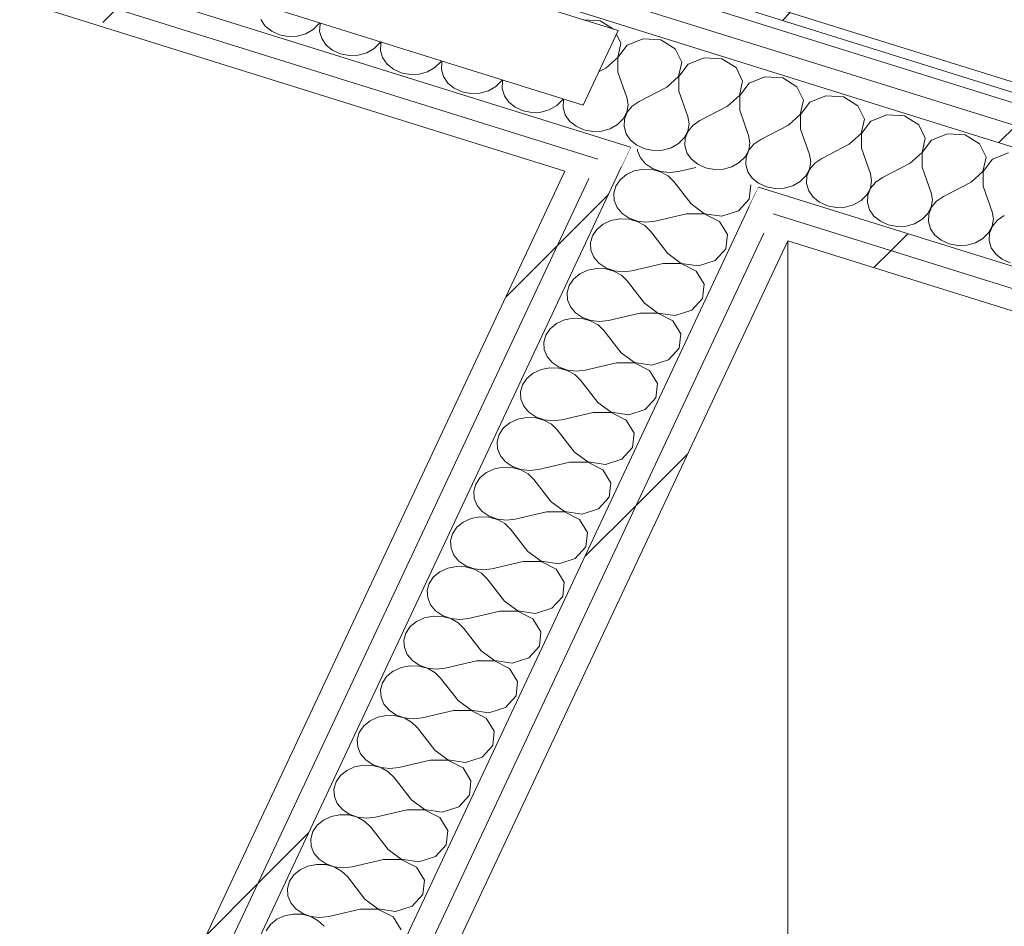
# Model space of a CAD drawing. Header units: millimetres. Extents: x -21126 to 28102, y -1237 to 9397.
# Tile 119 of 226: x -5377 to -4842, y 3370 to 3863. Entities that reach past the tile are written whole.
import ezdxf

# ---------------------------------------------------------------- set-up
doc = ezdxf.new("R2010")
doc.units = ezdxf.units.MM
doc.header["$MEASUREMENT"] = 0
doc.linetypes.add('Wipeout_Contour', pattern=[1000, 0, -1000])
doc.layers.add('Nuevo_08_E_Envans secs', color=7, linetype='Continuous')
doc.layers.add('Nuevo_08_E_Envans secs_Pluma_Nº__1', color=7, linetype='Continuous', lineweight=5)
doc.layers.add('Nuevo_08_E_Envans secs_Pluma_Nº__47', color=7, linetype='Continuous', lineweight=20)
for name, color, linetype, lineweight, true_color in [('Nuevo_08_E_Envans secs_Pluma_Nº__102', 7, 'Continuous', 5, 0xcccccc), ('Nuevo_08_E_Envans secs_Pluma_Nº__171', 171, 'Continuous', 13, 0xaaaaff), ('Nuevo_08_E_Envans secs_Pluma_Nº__177', 7, 'Continuous', 15, 0xf7e046)]:
    doc.layers.add(name, color=color, linetype=linetype, lineweight=lineweight, true_color=true_color)
pattern_1 = [(45, (0, 0), (-183.848, 183.848), [195, -65]), (45, (7e-14, 183.85), (-183.848, 183.848), [195, -65])]

# ---------------------------------------------------------------- blocks, each defined once
blk = doc.blocks.new('*X88')
at = {"layer": 'Nuevo_08_E_Envans secs_Pluma_Nº__102', "color": 254, "linetype": 'Continuous', "lineweight": 5, "true_color": 0xcccccc}
for p, q in [((-5041.27, 3792.16), (-5041.22, 3791.28)), ((-5041.22, 3791.28), (-5039.65, 3787.5)), ((-5039.65, 3787.5), (-5036.89, 3784.23)), ((-5036.89, 3784.23), (-5033.13, 3781.69)), ((-5047.22, 3778.49), (-5050.65, 3775.67)), ((-5042.97, 3780.45), (-5047.22, 3778.49)), ((-5038.22, 3781.38), (-5042.97, 3780.45)), ((-5033.35, 3781.22), (-5038.22, 3781.38)), ((-5028.71, 3779.98), (-5033.35, 3781.22)), ((-5033.13, 3781.69), (-5028.66, 3780.09)), ((-5024.67, 3777.75), (-5028.71, 3779.98)), ((-5028.66, 3780.09), (-5023.83, 3779.54)), ((-5023.83, 3779.54), (-5018.99, 3780.1)), ((-5009.63, 3782.28), (-5018.99, 3780.1)), ((-5050.65, 3775.67), (-5053.01, 3772.18)), ((-5021.52, 3774.71), (-5024.67, 3777.75)), ((-5012.11, 3762.49), (-5021.52, 3774.71)), ((-4980.62, 3765.02), (-4979.76, 3772.88)), ((-4979.76, 3772.88), (-4979.81, 3772.97)), ((-5053.01, 3772.18), (-5054.11, 3768.3)), ((-5054.11, 3768.3), (-5053.87, 3764.32)), ((-5053.87, 3764.32), (-5052.31, 3760.55)), ((-5012.11, 3762.49), (-5004.92, 3757.22)), ((-4986.41, 3758.71), (-4980.62, 3765.02)), ((-5052.31, 3760.55), (-5049.54, 3757.28)), ((-5049.54, 3757.28), (-5045.78, 3754.74)), ((-5014.64, 3757.1), (-5031.65, 3753.15)), ((-5004.97, 3757.11), (-5014.64, 3757.1)), ((-4996.74, 3752.98), (-5004.97, 3757.11)), ((-5004.92, 3757.22), (-4995.41, 3755.82)), ((-4995.41, 3755.82), (-4986.41, 3758.71)), ((-5059.87, 3751.54), (-5063.31, 3748.71)), ((-5055.62, 3753.5), (-5059.87, 3751.54)), ((-5050.88, 3754.43), (-5055.62, 3753.5)), ((-5046, 3754.27), (-5050.88, 3754.43)), ((-5041.36, 3753.03), (-5046, 3754.27)), ((-5045.78, 3754.74), (-5041.31, 3753.14)), ((-5037.32, 3750.8), (-5041.36, 3753.03)), ((-5041.31, 3753.14), (-5036.48, 3752.59)), ((-5036.48, 3752.59), (-5031.65, 3753.15)), ((-4992.41, 3745.93), (-4996.74, 3752.98)), ((-5063.31, 3748.71), (-5065.66, 3745.23)), ((-5034.18, 3747.76), (-5037.32, 3750.8)), ((-5024.76, 3735.54), (-5034.18, 3747.76)), ((-4993.27, 3738.07), (-4992.41, 3745.93)), ((-5065.66, 3745.23), (-5066.77, 3741.35)), ((-5066.77, 3741.35), (-5066.52, 3737.37)), ((-5066.52, 3737.37), (-5064.96, 3733.6)), ((-5024.76, 3735.54), (-5017.57, 3730.27)), ((-4999.06, 3731.76), (-4993.27, 3738.07)), ((-5064.96, 3733.6), (-5062.19, 3730.32)), ((-5062.19, 3730.32), (-5058.43, 3727.79)), ((-5027.29, 3730.15), (-5044.3, 3726.19)), ((-5017.62, 3730.16), (-5027.29, 3730.15)), ((-5009.4, 3726.02), (-5017.62, 3730.16)), ((-5017.57, 3730.27), (-5008.06, 3728.87)), ((-5008.06, 3728.87), (-4999.06, 3731.76)), ((-5072.53, 3724.59), (-5075.96, 3721.76)), ((-5068.27, 3726.55), (-5072.53, 3724.59)), ((-5063.53, 3727.48), (-5068.27, 3726.55)), ((-5058.65, 3727.32), (-5063.53, 3727.48)), ((-5054.02, 3726.08), (-5058.65, 3727.32)), ((-5058.43, 3727.79), (-5053.97, 3726.19)), ((-5049.97, 3723.85), (-5054.02, 3726.08)), ((-5053.97, 3726.19), (-5049.13, 3725.64)), ((-5049.13, 3725.64), (-5044.3, 3726.19)), ((-5005.07, 3718.97), (-5009.4, 3726.02)), ((-5075.96, 3721.76), (-5078.32, 3718.28)), ((-5046.83, 3720.8), (-5049.97, 3723.85)), ((-5037.41, 3708.59), (-5046.83, 3720.8)), ((-5078.32, 3718.28), (-5079.42, 3714.4)), ((-5079.42, 3714.4), (-5079.18, 3710.42)), ((-5005.93, 3711.12), (-5005.07, 3718.97)), ((-5079.18, 3710.42), (-5077.61, 3706.65)), ((-5037.41, 3708.59), (-5030.23, 3703.32)), ((-5011.72, 3704.81), (-5005.93, 3711.12)), ((-5077.61, 3706.65), (-5074.85, 3703.37)), ((-5074.85, 3703.37), (-5071.09, 3700.84)), ((-5039.94, 3703.2), (-5056.95, 3699.24)), ((-5030.28, 3703.21), (-5039.94, 3703.2)), ((-5022.05, 3699.07), (-5030.28, 3703.21)), ((-5030.23, 3703.32), (-5020.71, 3701.92)), ((-5020.71, 3701.92), (-5011.72, 3704.81)), ((-5085.18, 3697.64), (-5088.61, 3694.81)), ((-5080.93, 3699.59), (-5085.18, 3697.64)), ((-5076.18, 3700.53), (-5080.93, 3699.59)), ((-5071.31, 3700.37), (-5076.18, 3700.53)), ((-5066.67, 3699.13), (-5071.31, 3700.37)), ((-5071.09, 3700.84), (-5066.62, 3699.23)), ((-5062.63, 3696.9), (-5066.67, 3699.13)), ((-5066.62, 3699.23), (-5061.79, 3698.69)), ((-5061.79, 3698.69), (-5056.95, 3699.24)), ((-5017.72, 3692.02), (-5022.05, 3699.07)), ((-5088.61, 3694.81), (-5090.97, 3691.33)), ((-5059.48, 3693.85), (-5062.63, 3696.9)), ((-5050.07, 3681.64), (-5059.48, 3693.85)), ((-5090.97, 3691.33), (-5092.07, 3687.45)), ((-5092.07, 3687.45), (-5091.83, 3683.47)), ((-5018.58, 3684.17), (-5017.72, 3692.02)), ((-5091.83, 3683.47), (-5090.27, 3679.7)), ((-5050.07, 3681.64), (-5042.88, 3676.37)), ((-5024.37, 3677.85), (-5018.58, 3684.17)), ((-5090.27, 3679.7), (-5087.5, 3676.42)), ((-5087.5, 3676.42), (-5083.74, 3673.89)), ((-5052.6, 3676.25), (-5069.61, 3672.29)), ((-5042.93, 3676.26), (-5052.6, 3676.25)), ((-5034.7, 3672.12), (-5042.93, 3676.26)), ((-5042.88, 3676.37), (-5033.37, 3674.97)), ((-5033.37, 3674.97), (-5024.37, 3677.85)), ((-5093.58, 3672.64), (-5097.83, 3670.69)), ((-5088.84, 3673.58), (-5093.58, 3672.64)), ((-5083.96, 3673.42), (-5088.84, 3673.58)), ((-5079.32, 3672.17), (-5083.96, 3673.42)), ((-5083.74, 3673.89), (-5079.27, 3672.28)), ((-5075.28, 3669.95), (-5079.32, 3672.17)), ((-5079.27, 3672.28), (-5074.44, 3671.74)), ((-5074.44, 3671.74), (-5069.61, 3672.29)), ((-5030.37, 3665.07), (-5034.7, 3672.12)), ((-5101.27, 3667.86), (-5103.62, 3664.37)), ((-5097.83, 3670.69), (-5101.27, 3667.86)), ((-5072.14, 3666.9), (-5075.28, 3669.95)), ((-5062.72, 3654.69), (-5072.14, 3666.9)), ((-5103.62, 3664.37), (-5104.72, 3660.5)), ((-5104.72, 3660.5), (-5104.48, 3656.52)), ((-5031.23, 3657.22), (-5030.37, 3665.07)), ((-5104.48, 3656.52), (-5102.92, 3652.75)), ((-5037.02, 3650.9), (-5031.23, 3657.22)), ((-5102.92, 3652.75), (-5100.15, 3649.47)), ((-5062.72, 3654.69), (-5055.53, 3649.42)), ((-5046.02, 3648.02), (-5037.02, 3650.9)), ((-5106.23, 3645.69), (-5110.49, 3643.74)), ((-5101.49, 3646.63), (-5106.23, 3645.69)), ((-5096.61, 3646.46), (-5101.49, 3646.63)), ((-5100.15, 3649.47), (-5096.39, 3646.93)), ((-5091.98, 3645.22), (-5096.61, 3646.46)), ((-5096.39, 3646.93), (-5091.93, 3645.33)), ((-5087.93, 3643), (-5091.98, 3645.22)), ((-5091.93, 3645.33), (-5087.09, 3644.79)), ((-5087.09, 3644.79), (-5082.26, 3645.34)), ((-5065.25, 3649.3), (-5082.26, 3645.34)), ((-5055.58, 3649.31), (-5065.25, 3649.3)), ((-5047.36, 3645.17), (-5055.58, 3649.31)), ((-5055.53, 3649.42), (-5046.02, 3648.02)), ((-5043.03, 3638.12), (-5047.36, 3645.17)), ((-5113.92, 3640.91), (-5116.28, 3637.42)), ((-5110.49, 3643.74), (-5113.92, 3640.91)), ((-5084.79, 3639.95), (-5087.93, 3643)), ((-5075.37, 3627.74), (-5084.79, 3639.95)), ((-5116.28, 3637.42), (-5117.38, 3633.55)), ((-5117.38, 3633.55), (-5117.14, 3629.57)), ((-5043.88, 3630.27), (-5043.03, 3638.12)), ((-5117.14, 3629.57), (-5115.57, 3625.8)), ((-5049.68, 3623.95), (-5043.88, 3630.27)), ((-5115.57, 3625.8), (-5112.81, 3622.52)), ((-5075.37, 3627.74), (-5068.19, 3622.47)), ((-5058.67, 3621.06), (-5049.68, 3623.95)), ((-5118.89, 3618.74), (-5123.14, 3616.79)), ((-5114.14, 3619.67), (-5118.89, 3618.74)), ((-5109.27, 3619.51), (-5114.14, 3619.67)), ((-5112.81, 3622.52), (-5109.05, 3619.98)), ((-5104.63, 3618.27), (-5109.27, 3619.51)), ((-5109.05, 3619.98), (-5104.58, 3618.38)), ((-5100.59, 3616.04), (-5104.63, 3618.27)), ((-5104.58, 3618.38), (-5099.75, 3617.84)), ((-5099.75, 3617.84), (-5094.91, 3618.39)), ((-5077.9, 3622.35), (-5094.91, 3618.39)), ((-5068.24, 3622.36), (-5077.9, 3622.35)), ((-5060.01, 3618.22), (-5068.24, 3622.36)), ((-5068.19, 3622.47), (-5058.67, 3621.06)), ((-5055.68, 3611.17), (-5060.01, 3618.22)), ((-5126.57, 3613.96), (-5128.93, 3610.47)), ((-5123.14, 3616.79), (-5126.57, 3613.96)), ((-5097.44, 3613), (-5100.59, 3616.04)), ((-5088.03, 3600.79), (-5097.44, 3613)), ((-5128.93, 3610.47), (-5130.03, 3606.59)), ((-5056.54, 3603.32), (-5055.68, 3611.17)), ((-5130.03, 3606.59), (-5129.79, 3602.62)), ((-5129.79, 3602.62), (-5128.23, 3598.85)), ((-5062.33, 3597), (-5056.54, 3603.32)), ((-5128.23, 3598.85), (-5125.46, 3595.57)), ((-5088.03, 3600.79), (-5080.84, 3595.52)), ((-5071.33, 3594.11), (-5062.33, 3597)), ((-5131.54, 3591.79), (-5135.79, 3589.84)), ((-5126.8, 3592.72), (-5131.54, 3591.79)), ((-5121.92, 3592.56), (-5126.8, 3592.72)), ((-5125.46, 3595.57), (-5121.7, 3593.03)), ((-5117.28, 3591.32), (-5121.92, 3592.56)), ((-5121.7, 3593.03), (-5117.23, 3591.43)), ((-5113.24, 3589.09), (-5117.28, 3591.32)), ((-5117.23, 3591.43), (-5112.4, 3590.89)), ((-5112.4, 3590.89), (-5107.57, 3591.44)), ((-5090.56, 3595.4), (-5107.57, 3591.44)), ((-5080.89, 3595.41), (-5090.56, 3595.4)), ((-5072.66, 3591.27), (-5080.89, 3595.41)), ((-5080.84, 3595.52), (-5071.33, 3594.11)), ((-5068.33, 3584.22), (-5072.66, 3591.27)), ((-5139.23, 3587.01), (-5141.58, 3583.52)), ((-5135.79, 3589.84), (-5139.23, 3587.01)), ((-5110.1, 3586.05), (-5113.24, 3589.09)), ((-5100.68, 3573.84), (-5110.1, 3586.05)), ((-5141.58, 3583.52), (-5142.68, 3579.64)), ((-5069.19, 3576.36), (-5068.33, 3584.22)), ((-5142.68, 3579.64), (-5142.44, 3575.67)), ((-5142.44, 3575.67), (-5140.88, 3571.9)), ((-5074.98, 3570.05), (-5069.19, 3576.36)), ((-5140.88, 3571.9), (-5138.11, 3568.62)), ((-5100.68, 3573.84), (-5093.49, 3568.56)), ((-5083.98, 3567.16), (-5074.98, 3570.05)), ((-5144.19, 3564.84), (-5148.45, 3562.88)), ((-5139.45, 3565.77), (-5144.19, 3564.84)), ((-5134.57, 3565.61), (-5139.45, 3565.77)), ((-5138.11, 3568.62), (-5134.35, 3566.08)), ((-5129.94, 3564.37), (-5134.57, 3565.61)), ((-5134.35, 3566.08), (-5129.89, 3564.48)), ((-5125.89, 3562.14), (-5129.94, 3564.37)), ((-5129.89, 3564.48), (-5125.05, 3563.93)), ((-5125.05, 3563.93), (-5120.22, 3564.49)), ((-5103.21, 3568.45), (-5120.22, 3564.49)), ((-5093.54, 3568.46), (-5103.21, 3568.45)), ((-5085.32, 3564.32), (-5093.54, 3568.46)), ((-5093.49, 3568.56), (-5083.98, 3567.16)), ((-5080.99, 3557.27), (-5085.32, 3564.32)), ((-5151.88, 3560.06), (-5154.24, 3556.57)), ((-5148.45, 3562.88), (-5151.88, 3560.06)), ((-5122.75, 3559.1), (-5125.89, 3562.14)), ((-5113.33, 3546.89), (-5122.75, 3559.1)), ((-5154.24, 3556.57), (-5155.34, 3552.69)), ((-5081.84, 3549.41), (-5080.99, 3557.27)), ((-5155.34, 3552.69), (-5155.1, 3548.72)), ((-5155.1, 3548.72), (-5153.53, 3544.94)), ((-5087.64, 3543.1), (-5081.84, 3549.41)), ((-5153.53, 3544.94), (-5150.77, 3541.67)), ((-5113.33, 3546.89), (-5106.15, 3541.61)), ((-5096.63, 3540.21), (-5087.64, 3543.1)), ((-5156.85, 3537.89), (-5161.1, 3535.93)), ((-5152.1, 3538.82), (-5156.85, 3537.89)), ((-5147.23, 3538.66), (-5152.1, 3538.82)), ((-5150.77, 3541.67), (-5147.01, 3539.13)), ((-5142.59, 3537.42), (-5147.23, 3538.66)), ((-5147.01, 3539.13), (-5142.54, 3537.53)), ((-5138.55, 3535.19), (-5142.59, 3537.42)), ((-5142.54, 3537.53), (-5137.71, 3536.98)), ((-5137.71, 3536.98), (-5132.87, 3537.54)), ((-5115.86, 3541.5), (-5132.87, 3537.54)), ((-5106.2, 3541.5), (-5115.86, 3541.5)), ((-5097.97, 3537.37), (-5106.2, 3541.5)), ((-5106.15, 3541.61), (-5096.63, 3540.21)), ((-5093.64, 3530.32), (-5097.97, 3537.37)), ((-5164.53, 3533.11), (-5166.89, 3529.62)), ((-5161.1, 3535.93), (-5164.53, 3533.11)), ((-5135.4, 3532.15), (-5138.55, 3535.19)), ((-5125.99, 3519.93), (-5135.4, 3532.15)), ((-5166.89, 3529.62), (-5167.99, 3525.74)), ((-5094.5, 3522.46), (-5093.64, 3530.32)), ((-5167.99, 3525.74), (-5167.75, 3521.76)), ((-5167.75, 3521.76), (-5166.19, 3517.99)), ((-5100.29, 3516.15), (-5094.5, 3522.46)), ((-5166.19, 3517.99), (-5163.42, 3514.71)), ((-5125.99, 3519.93), (-5118.8, 3514.66)), ((-5109.29, 3513.26), (-5100.29, 3516.15)), ((-5169.5, 3510.94), (-5173.75, 3508.98)), ((-5164.76, 3511.87), (-5169.5, 3510.94)), ((-5159.88, 3511.71), (-5164.76, 3511.87)), ((-5163.42, 3514.71), (-5159.66, 3512.18)), ((-5155.24, 3510.47), (-5159.88, 3511.71)), ((-5159.66, 3512.18), (-5155.19, 3510.58)), ((-5128.52, 3514.54), (-5145.53, 3510.59)), ((-5118.85, 3514.55), (-5128.52, 3514.54)), ((-5110.62, 3510.42), (-5118.85, 3514.55)), ((-5118.8, 3514.66), (-5109.29, 3513.26)), ((-5177.19, 3506.15), (-5179.54, 3502.67)), ((-5173.75, 3508.98), (-5177.19, 3506.15)), ((-5151.2, 3508.24), (-5155.24, 3510.47)), ((-5155.19, 3510.58), (-5150.36, 3510.03)), ((-5148.06, 3505.2), (-5151.2, 3508.24)), ((-5150.36, 3510.03), (-5145.53, 3510.59)), ((-5106.29, 3503.37), (-5110.62, 3510.42)), ((-5179.54, 3502.67), (-5180.64, 3498.79)), ((-5138.64, 3492.98), (-5148.06, 3505.2)), ((-5107.15, 3495.51), (-5106.29, 3503.37)), ((-5180.64, 3498.79), (-5180.4, 3494.81)), ((-5180.4, 3494.81), (-5178.84, 3491.04)), ((-5112.94, 3489.2), (-5107.15, 3495.51)), ((-5178.84, 3491.04), (-5176.07, 3487.76)), ((-5138.64, 3492.98), (-5131.45, 3487.71)), ((-5182.15, 3483.99), (-5186.4, 3482.03)), ((-5177.41, 3484.92), (-5182.15, 3483.99)), ((-5172.53, 3484.76), (-5177.41, 3484.92)), ((-5176.07, 3487.76), (-5172.31, 3485.23)), ((-5167.9, 3483.52), (-5172.53, 3484.76)), ((-5172.31, 3485.23), (-5167.85, 3483.63)), ((-5141.17, 3487.59), (-5158.18, 3483.63)), ((-5131.5, 3487.6), (-5141.17, 3487.59)), ((-5123.28, 3483.46), (-5131.5, 3487.6)), ((-5131.45, 3487.71), (-5121.94, 3486.31)), ((-5121.94, 3486.31), (-5112.94, 3489.2)), ((-5189.84, 3479.2), (-5192.2, 3475.72)), ((-5186.4, 3482.03), (-5189.84, 3479.2)), ((-5163.85, 3481.29), (-5167.9, 3483.52)), ((-5167.85, 3483.63), (-5163.01, 3483.08)), ((-5160.71, 3478.24), (-5163.85, 3481.29)), ((-5163.01, 3483.08), (-5158.18, 3483.63)), ((-5118.95, 3476.41), (-5123.28, 3483.46)), ((-5192.2, 3475.72), (-5193.3, 3471.84)), ((-5151.29, 3466.03), (-5160.71, 3478.24)), ((-5119.8, 3468.56), (-5118.95, 3476.41)), ((-5193.3, 3471.84), (-5193.06, 3467.86)), ((-5193.06, 3467.86), (-5191.49, 3464.09)), ((-5125.6, 3462.25), (-5119.8, 3468.56)), ((-5191.49, 3464.09), (-5188.73, 3460.81)), ((-5151.29, 3466.03), (-5144.11, 3460.76)), ((-5190.06, 3457.97), (-5194.81, 3457.03)), ((-5185.19, 3457.81), (-5190.06, 3457.97)), ((-5188.73, 3460.81), (-5184.97, 3458.28)), ((-5180.55, 3456.57), (-5185.19, 3457.81)), ((-5184.97, 3458.28), (-5180.5, 3456.67)), ((-5153.82, 3460.64), (-5170.83, 3456.68)), ((-5144.16, 3460.65), (-5153.82, 3460.64)), ((-5135.93, 3456.51), (-5144.16, 3460.65)), ((-5144.11, 3460.76), (-5134.59, 3459.36)), ((-5134.59, 3459.36), (-5125.6, 3462.25)), ((-5202.49, 3452.25), (-5204.85, 3448.77)), ((-5199.06, 3455.08), (-5202.49, 3452.25)), ((-5194.81, 3457.03), (-5199.06, 3455.08)), ((-5176.51, 3454.34), (-5180.55, 3456.57)), ((-5180.5, 3456.67), (-5175.67, 3456.13)), ((-5173.36, 3451.29), (-5176.51, 3454.34)), ((-5175.67, 3456.13), (-5170.83, 3456.68)), ((-5131.6, 3449.46), (-5135.93, 3456.51)), ((-5204.85, 3448.77), (-5205.95, 3444.89)), ((-5163.95, 3439.08), (-5173.36, 3451.29)), ((-5132.46, 3441.61), (-5131.6, 3449.46)), ((-5205.95, 3444.89), (-5205.71, 3440.91)), ((-5138.25, 3435.29), (-5132.46, 3441.61)), ((-5205.71, 3440.91), (-5204.15, 3437.14)), ((-5204.15, 3437.14), (-5201.38, 3433.86)), ((-5163.95, 3439.08), (-5156.76, 3433.81)), ((-5202.72, 3431.02), (-5207.46, 3430.08)), ((-5197.84, 3430.86), (-5202.72, 3431.02)), ((-5201.38, 3433.86), (-5197.62, 3431.33)), ((-5193.2, 3429.61), (-5197.84, 3430.86)), ((-5197.62, 3431.33), (-5193.15, 3429.72)), ((-5166.48, 3433.69), (-5183.49, 3429.73)), ((-5156.81, 3433.7), (-5166.48, 3433.69)), ((-5148.58, 3429.56), (-5156.81, 3433.7)), ((-5156.76, 3433.81), (-5147.25, 3432.41)), ((-5147.25, 3432.41), (-5138.25, 3435.29)), ((-5215.15, 3425.3), (-5217.5, 3421.81)), ((-5211.71, 3428.13), (-5215.15, 3425.3)), ((-5207.46, 3430.08), (-5211.71, 3428.13)), ((-5189.16, 3427.39), (-5193.2, 3429.61)), ((-5193.15, 3429.72), (-5188.32, 3429.18)), ((-5186.02, 3424.34), (-5189.16, 3427.39)), ((-5188.32, 3429.18), (-5183.49, 3429.73)), ((-5144.25, 3422.51), (-5148.58, 3429.56)), ((-5217.5, 3421.81), (-5218.6, 3417.94)), ((-5176.6, 3412.13), (-5186.02, 3424.34)), ((-5145.11, 3414.66), (-5144.25, 3422.51)), ((-5218.6, 3417.94), (-5218.36, 3413.96)), ((-5150.9, 3408.34), (-5145.11, 3414.66)), ((-5218.36, 3413.96), (-5216.8, 3410.19)), ((-5216.8, 3410.19), (-5214.03, 3406.91)), ((-5176.6, 3412.13), (-5169.41, 3406.86)), ((-5215.37, 3404.07), (-5220.11, 3403.13)), ((-5210.49, 3403.9), (-5215.37, 3404.07)), ((-5214.03, 3406.91), (-5210.27, 3404.37)), ((-5205.86, 3402.66), (-5210.49, 3403.9)), ((-5210.27, 3404.37), (-5205.81, 3402.77)), ((-5179.13, 3406.74), (-5196.14, 3402.78)), ((-5169.46, 3406.75), (-5179.13, 3406.74)), ((-5161.24, 3402.61), (-5169.46, 3406.75)), ((-5169.41, 3406.86), (-5159.9, 3405.46)), ((-5159.9, 3405.46), (-5150.9, 3408.34)), ((-5224.36, 3401.18), (-5227.8, 3398.35)), ((-5220.11, 3403.13), (-5224.36, 3401.18)), ((-5201.81, 3400.44), (-5205.86, 3402.66)), ((-5205.81, 3402.77), (-5200.97, 3402.23)), ((-5198.67, 3397.39), (-5201.81, 3400.44)), ((-5200.97, 3402.23), (-5196.14, 3402.78)), ((-5156.91, 3395.56), (-5161.24, 3402.61)), ((-5230.16, 3394.86), (-5231.26, 3390.98)), ((-5227.8, 3398.35), (-5230.16, 3394.86)), ((-5189.25, 3385.18), (-5198.67, 3397.39)), ((-5157.76, 3387.71), (-5156.91, 3395.56)), ((-5231.26, 3390.98), (-5231.02, 3387.01)), ((-5163.56, 3381.39), (-5157.76, 3387.71)), ((-5231.02, 3387.01), (-5229.45, 3383.24)), ((-5229.45, 3383.24), (-5226.69, 3379.96)), ((-5189.25, 3385.18), (-5182.07, 3379.91)), ((-5228.02, 3377.11), (-5232.77, 3376.18)), ((-5223.15, 3376.95), (-5228.02, 3377.11)), ((-5226.69, 3379.96), (-5222.93, 3377.42)), ((-5222.93, 3377.42), (-5218.46, 3375.82)), ((-5191.78, 3379.79), (-5208.79, 3375.83)), ((-5182.12, 3379.8), (-5191.78, 3379.79)), ((-5173.89, 3375.66), (-5182.12, 3379.8)), ((-5182.07, 3379.91), (-5172.55, 3378.5)), ((-5172.55, 3378.5), (-5163.56, 3381.39)), ((-5237.02, 3374.23), (-5240.45, 3371.4)), ((-5232.77, 3376.18), (-5237.02, 3374.23)), ((-5218.51, 3375.71), (-5223.15, 3376.95)), ((-5214.47, 3373.48), (-5218.51, 3375.71)), ((-5218.46, 3375.82), (-5213.63, 3375.28)), ((-5211.32, 3370.44), (-5214.47, 3373.48)), ((-5213.63, 3375.28), (-5208.79, 3375.83)), ((-5169.56, 3368.61), (-5173.89, 3375.66)), ((-5240.45, 3371.4), (-5242.81, 3367.91))]:
    blk.add_line(p, q, dxfattribs=at)
blk = doc.blocks.new('Elem Sección_71_1')
at = {"layer": 'Nuevo_08_E_Envans secs', "lineweight": 0}
blk.add_blockref('*X88', (0, 0), dxfattribs=at)
at = {"color": 254, "linetype": 'Wipeout_Contour', "lineweight": 0, "ltscale": 24824.778863}
blk.add_wipeout([(-4972.6, 3746.61), (-6000.87, 1556.43), (-5987.98, 1552.41), (-4959.72, 3742.58)], dxfattribs=at).dxf.layer = 'Nuevo_08_E_Envans secs'
at = {"layer": 'Nuevo_08_E_Envans secs_Pluma_Nº__177', "linetype": 'Continuous', "lineweight": 15, "true_color": 0xf7e046}
h = blk.add_hatch(dxfattribs=at)
h.set_pattern_fill('Panellat_HPL_0001', color=53, style=0, pattern_type=2)
h.set_pattern_definition(pattern_1)
h.paths.add_polyline_path([(-4972.6, 3746.61), (-6000.87, 1556.43), (-5987.98, 1552.41), (-4959.72, 3742.58)])
at = {"layer": 'Nuevo_08_E_Envans secs_Pluma_Nº__47', "color": 7, "linetype": 'Continuous', "lineweight": 20}
blk.add_line((-4959.72, 3002.43), (-4959.72, 3742.58), dxfattribs=at)
at = {"color": 254, "linetype": 'Wipeout_Contour', "lineweight": 0, "ltscale": 37311.821533}
blk.add_wipeout([(-4980.55, 3761.14), (-6018.68, 1549.94), (-6005.8, 1545.92), (-6000.87, 1556.43), (-4972.6, 3746.61), (-4967.66, 3757.12)], dxfattribs=at).dxf.layer = 'Nuevo_08_E_Envans secs'
at = {"layer": 'Nuevo_08_E_Envans secs_Pluma_Nº__177', "linetype": 'Continuous', "lineweight": 15, "true_color": 0xf7e046}
h = blk.add_hatch(dxfattribs=at)
h.set_pattern_fill('Panellat_HPL_0001', color=53, style=0, pattern_type=2)
h.set_pattern_definition(pattern_1)
h.paths.add_polyline_path([(-4980.55, 3761.14), (-6018.68, 1549.94), (-6005.8, 1545.92), (-6000.87, 1556.43), (-4972.6, 3746.61), (-4967.66, 3757.12)])
at = {"color": 254, "linetype": 'Wipeout_Contour', "lineweight": 0, "ltscale": 31554.491041}
blk.add_wipeout([(-6115.74, 1544.1), (-6102.86, 1540.07), (-5049.92, 3782.81), (-5062.8, 3786.83), (-5067.73, 3776.32)], dxfattribs=at).dxf.layer = 'Nuevo_08_E_Envans secs'
at = {"layer": 'Nuevo_08_E_Envans secs_Pluma_Nº__177', "linetype": 'Continuous', "lineweight": 15, "true_color": 0xf7e046}
h = blk.add_hatch(dxfattribs=at)
h.set_pattern_fill('Panellat_HPL_0001', color=53, style=0, pattern_type=2)
h.set_pattern_definition(pattern_1)
h.paths.add_polyline_path([(-6115.74, 1544.1), (-6102.86, 1540.07), (-5049.92, 3782.81), (-5062.8, 3786.83), (-5067.73, 3776.32)])
at = {"color": 254, "linetype": 'Wipeout_Contour', "lineweight": 0, "ltscale": 25281.543223}
blk.add_wipeout([(-6128.62, 1548.12), (-6115.74, 1544.1), (-5067.73, 3776.32), (-5080.62, 3780.34)], dxfattribs=at).dxf.layer = 'Nuevo_08_E_Envans secs'
at = {"layer": 'Nuevo_08_E_Envans secs_Pluma_Nº__177', "linetype": 'Continuous', "lineweight": 15, "true_color": 0xf7e046}
h = blk.add_hatch(dxfattribs=at)
h.set_pattern_fill('Panellat_HPL_0001', color=53, style=0, pattern_type=2)
h.set_pattern_definition(pattern_1)
h.paths.add_polyline_path([(-6128.62, 1548.12), (-6115.74, 1544.1), (-5067.73, 3776.32), (-5080.62, 3780.34)])
at = {"layer": 'Nuevo_08_E_Envans secs_Pluma_Nº__1', "color": 7, "linetype": 'Continuous', "lineweight": 5}
for p, q in [((-5080.62, 3780.34), (-6128.62, 1548.12)), ((-5067.73, 3776.32), (-6115.74, 1544.1)), ((-4972.6, 3746.61), (-6000.87, 1556.43)), ((-4959.72, 3742.58), (-5983.05, 1562.92))]:
    blk.add_line(p, q, dxfattribs=at)
at = {"layer": 'Nuevo_08_E_Envans secs_Pluma_Nº__1', "color": 7, "linetype": 'Continuous', "lineweight": 5, "flags": 128}
for points in [[(-5044.98, 3793.32), (-5049.92, 3782.81), (-6102.86, 1540.07), (-6106.65, 1531.99), (-6188.27, 1358.15)], [(-4975.61, 3771.65), (-4980.55, 3761.14), (-6018.68, 1549.94)]]:
    blk.add_lwpolyline(points, dxfattribs=at)
blk = doc.blocks.new('*X93')
at = {"layer": 'Nuevo_08_E_Envans secs_Pluma_Nº__102', "color": 254, "linetype": 'Continuous', "lineweight": 5, "true_color": 0xcccccc}
for p, q in [((-5245.62, 3862.55), (-5243.22, 3859.08)), ((-5243.22, 3859.08), (-5239.75, 3856.28)), ((-5217.21, 3857.19), (-5214.1, 3860.26)), ((-5214.1, 3860.26), (-5213.78, 3860.87)), ((-5213.53, 3860.08), (-5213.72, 3856.1)), ((-5213.27, 3860.71), (-5213.53, 3860.08)), ((-5061.53, 3861.84), (-5070.55, 3862.49)), ((-5054.27, 3857.41), (-5061.53, 3861.84)), ((-5239.75, 3856.28), (-5235.48, 3854.36)), ((-5235.48, 3854.36), (-5230.73, 3853.46)), ((-5230.73, 3853.46), (-5225.85, 3853.66)), ((-5225.85, 3853.66), (-5221.23, 3854.93)), ((-5221.23, 3854.93), (-5217.21, 3857.19)), ((-5213.72, 3856.1), (-5212.58, 3852.23)), ((-5050.25, 3849.77), (-5052.65, 3854.75)), ((-5212.58, 3852.23), (-5210.19, 3848.76)), ((-5210.19, 3848.76), (-5206.72, 3845.96)), ((-5184.18, 3846.88), (-5181.07, 3849.94)), ((-5181.07, 3849.94), (-5180.74, 3850.55)), ((-5180.49, 3849.76), (-5180.69, 3845.79)), ((-5180.24, 3850.39), (-5180.49, 3849.76)), ((-5051.97, 3842.01), (-5050.25, 3849.77)), ((-5046.76, 3848.68), (-5051.84, 3841.97)), ((-5038.12, 3852.22), (-5046.76, 3848.68)), ((-5028.49, 3851.52), (-5038.12, 3852.22)), ((-5020.75, 3846.79), (-5028.49, 3851.52)), ((-5206.72, 3845.96), (-5202.45, 3844.04)), ((-5202.45, 3844.04), (-5197.69, 3843.14)), ((-5197.69, 3843.14), (-5192.82, 3843.34)), ((-5192.82, 3843.34), (-5188.2, 3844.62)), ((-5188.2, 3844.62), (-5184.18, 3846.88)), ((-5180.69, 3845.79), (-5179.55, 3841.92)), ((-5179.55, 3841.92), (-5177.15, 3838.45)), ((-5058.43, 3836.15), (-5051.97, 3842.01)), ((-5051.84, 3841.97), (-5051.83, 3834.08)), ((-5017.22, 3839.46), (-5020.75, 3846.79)), ((-5005.09, 3841.9), (-5013.73, 3838.37)), ((-4995.46, 3841.2), (-5005.09, 3841.9)), ((-5177.15, 3838.45), (-5173.69, 3835.65)), ((-5155.16, 3834.3), (-5151.15, 3836.56)), ((-5151.15, 3836.56), (-5148.03, 3839.63)), ((-5148.03, 3839.63), (-5147.71, 3840.23)), ((-5147.46, 3839.45), (-5147.66, 3835.47)), ((-5147.21, 3840.08), (-5147.46, 3839.45)), ((-5018.94, 3831.7), (-5017.22, 3839.46)), ((-5013.73, 3838.37), (-5018.8, 3831.65)), ((-4987.72, 3836.48), (-4995.46, 3841.2)), ((-5173.69, 3835.65), (-5169.42, 3833.72)), ((-5169.42, 3833.72), (-5164.66, 3832.83)), ((-5164.66, 3832.83), (-5159.79, 3833.02)), ((-5159.79, 3833.02), (-5155.16, 3834.3)), ((-5147.66, 3835.47), (-5146.52, 3831.6)), ((-5146.52, 3831.6), (-5144.12, 3828.13)), ((-5058.43, 3836.15), (-5062.32, 3834.15)), ((-5051.83, 3834.08), (-5046.98, 3820.21)), ((-5025.4, 3825.83), (-5018.94, 3831.7)), ((-5018.8, 3831.65), (-5018.8, 3823.77)), ((-4984.18, 3829.14), (-4987.72, 3836.48)), ((-4972.05, 3831.59), (-4980.7, 3828.05)), ((-4962.43, 3830.89), (-4972.05, 3831.59)), ((-5144.12, 3828.13), (-5140.65, 3825.33)), ((-5122.13, 3823.98), (-5118.11, 3826.24)), ((-5118.11, 3826.24), (-5115, 3829.31)), ((-5115, 3829.31), (-5114.68, 3829.92)), ((-5114.43, 3829.13), (-5114.62, 3825.15)), ((-5114.17, 3829.76), (-5114.43, 3829.13)), ((-4985.9, 3821.38), (-4984.18, 3829.14)), ((-4980.7, 3828.05), (-4985.77, 3821.34)), ((-4954.69, 3826.16), (-4962.43, 3830.89)), ((-4951.15, 3818.82), (-4954.69, 3826.16)), ((-5140.65, 3825.33), (-5136.38, 3823.41)), ((-5136.38, 3823.41), (-5131.63, 3822.51)), ((-5131.63, 3822.51), (-5126.75, 3822.71)), ((-5126.75, 3822.71), (-5122.13, 3823.98)), ((-5114.62, 3825.15), (-5113.48, 3821.28)), ((-5113.48, 3821.28), (-5111.09, 3817.82)), ((-5025.4, 3825.83), (-5040.37, 3818.15)), ((-5018.8, 3823.77), (-5013.95, 3809.89)), ((-4992.37, 3815.51), (-4985.9, 3821.38)), ((-4985.77, 3821.34), (-4985.76, 3813.45)), ((-4939.02, 3821.27), (-4947.66, 3817.73)), ((-4929.39, 3820.57), (-4939.02, 3821.27)), ((-4921.65, 3815.85), (-4929.39, 3820.57)), ((-5111.09, 3817.82), (-5107.62, 3815.01)), ((-5089.1, 3813.67), (-5085.08, 3815.93)), ((-5085.08, 3815.93), (-5081.97, 3818.99)), ((-5081.97, 3818.99), (-5081.64, 3819.6)), ((-5081.39, 3818.82), (-5081.59, 3814.84)), ((-5081.14, 3819.44), (-5081.39, 3818.82)), ((-5046.3, 3816.27), (-5046.98, 3820.21)), ((-5046.97, 3812.32), (-5046.3, 3816.27)), ((-5044.11, 3815.58), (-5046.84, 3812.28)), ((-5040.37, 3818.15), (-5044.11, 3815.58)), ((-4992.37, 3815.51), (-5007.34, 3807.83)), ((-4952.87, 3811.06), (-4951.15, 3818.82)), ((-4947.66, 3817.73), (-4952.74, 3811.02)), ((-4918.12, 3808.51), (-4921.65, 3815.85)), ((-5107.62, 3815.01), (-5103.35, 3813.09)), ((-5103.35, 3813.09), (-5098.59, 3812.19)), ((-5098.59, 3812.19), (-5093.72, 3812.39)), ((-5093.72, 3812.39), (-5089.1, 3813.67)), ((-5081.59, 3814.84), (-5080.45, 3810.97)), ((-5080.45, 3810.97), (-5078.05, 3807.5)), ((-5048.94, 3808.68), (-5046.97, 3812.32)), ((-5046.84, 3812.28), (-5048.36, 3808.5)), ((-5013.27, 3805.95), (-5013.95, 3809.89)), ((-4985.76, 3813.45), (-4980.91, 3799.58)), ((-4959.34, 3805.2), (-4952.87, 3811.06)), ((-4952.74, 3811.02), (-4952.73, 3803.14)), ((-4905.99, 3810.95), (-4914.63, 3807.42)), ((-4896.36, 3810.25), (-4905.99, 3810.95)), ((-4888.62, 3805.53), (-4896.36, 3810.25)), ((-5078.05, 3807.5), (-5074.59, 3804.7)), ((-5074.59, 3804.7), (-5070.32, 3802.77)), ((-5056.06, 3803.35), (-5052.05, 3805.61)), ((-5052.05, 3805.61), (-5048.94, 3808.68)), ((-5048.36, 3808.5), (-5048.56, 3804.52)), ((-5048.56, 3804.52), (-5047.42, 3800.65)), ((-5013.94, 3802.01), (-5013.27, 3805.95)), ((-5011.07, 3805.26), (-5013.8, 3801.97)), ((-5007.34, 3807.83), (-5011.07, 3805.26)), ((-4959.34, 3805.2), (-4974.31, 3797.51)), ((-4919.84, 3800.75), (-4918.12, 3808.51)), ((-4914.63, 3807.42), (-4919.7, 3800.7)), ((-4885.08, 3798.19), (-4888.62, 3805.53)), ((-5070.32, 3802.77), (-5065.56, 3801.88)), ((-5065.56, 3801.88), (-5060.69, 3802.08)), ((-5060.69, 3802.08), (-5056.06, 3803.35)), ((-5047.42, 3800.65), (-5045.02, 3797.18)), ((-5015.9, 3798.36), (-5013.94, 3802.01)), ((-5013.8, 3801.97), (-5015.33, 3798.18)), ((-4980.24, 3795.63), (-4980.91, 3799.58)), ((-4952.73, 3803.14), (-4947.88, 3789.26)), ((-4926.3, 3794.88), (-4919.84, 3800.75)), ((-4919.7, 3800.7), (-4919.7, 3792.82)), ((-4872.95, 3800.64), (-4881.6, 3797.1)), ((-4863.33, 3799.94), (-4872.95, 3800.64)), ((-4855.59, 3795.21), (-4863.33, 3799.94)), ((-5045.02, 3797.18), (-5041.55, 3794.38)), ((-5041.55, 3794.38), (-5037.28, 3792.46)), ((-5023.03, 3793.04), (-5019.01, 3795.29)), ((-5019.01, 3795.29), (-5015.9, 3798.36)), ((-5015.33, 3798.18), (-5015.52, 3794.2)), ((-5015.52, 3794.2), (-5014.38, 3790.33)), ((-4980.9, 3791.69), (-4980.24, 3795.63)), ((-4978.04, 3794.95), (-4980.77, 3791.65)), ((-4974.31, 3797.51), (-4978.04, 3794.95)), ((-4926.3, 3794.88), (-4941.27, 3787.2)), ((-4886.8, 3790.43), (-4885.08, 3798.19)), ((-4881.6, 3797.1), (-4886.67, 3790.39)), ((-4852.05, 3787.87), (-4855.59, 3795.21)), ((-5037.28, 3792.46), (-5032.53, 3791.56)), ((-5032.53, 3791.56), (-5027.65, 3791.76)), ((-5027.65, 3791.76), (-5023.03, 3793.04)), ((-5014.38, 3790.33), (-5011.99, 3786.87)), ((-4982.87, 3788.05), (-4980.9, 3791.69)), ((-4980.77, 3791.65), (-4982.29, 3787.87)), ((-4947.2, 3785.32), (-4947.88, 3789.26)), ((-4919.7, 3792.82), (-4914.85, 3778.94)), ((-4893.27, 3784.57), (-4886.8, 3790.43)), ((-4886.67, 3790.39), (-4886.66, 3782.5)), ((-4839.92, 3790.32), (-4848.56, 3786.78)), ((-5011.99, 3786.87), (-5008.52, 3784.06)), ((-5008.52, 3784.06), (-5004.25, 3782.14)), ((-4990, 3782.72), (-4985.98, 3784.98)), ((-4985.98, 3784.98), (-4982.87, 3788.05)), ((-4982.29, 3787.87), (-4982.49, 3783.89)), ((-4982.49, 3783.89), (-4981.35, 3780.02)), ((-4947.87, 3781.37), (-4947.2, 3785.32)), ((-4945.01, 3784.63), (-4947.74, 3781.33)), ((-4941.27, 3787.2), (-4945.01, 3784.63)), ((-4893.27, 3784.57), (-4908.24, 3776.88)), ((-4853.77, 3780.11), (-4852.05, 3787.87)), ((-4848.56, 3786.78), (-4853.64, 3780.07)), ((-5004.25, 3782.14), (-4999.49, 3781.25)), ((-4999.49, 3781.25), (-4994.62, 3781.44)), ((-4994.62, 3781.44), (-4990, 3782.72)), ((-4981.35, 3780.02), (-4978.95, 3776.55)), ((-4949.84, 3777.73), (-4947.87, 3781.37)), ((-4947.74, 3781.33), (-4949.26, 3777.55)), ((-4914.17, 3775), (-4914.85, 3778.94)), ((-4886.66, 3782.5), (-4881.81, 3768.63)), ((-4860.24, 3774.25), (-4853.77, 3780.11)), ((-4853.64, 3780.07), (-4853.63, 3772.19)), ((-4978.95, 3776.55), (-4975.49, 3773.75)), ((-4975.49, 3773.75), (-4971.22, 3771.83)), ((-4956.97, 3772.4), (-4952.95, 3774.66)), ((-4952.95, 3774.66), (-4949.84, 3777.73)), ((-4949.26, 3777.55), (-4949.46, 3773.57)), ((-4949.46, 3773.57), (-4948.32, 3769.7)), ((-4914.84, 3771.06), (-4914.17, 3775)), ((-4911.97, 3774.32), (-4914.7, 3771.02)), ((-4908.24, 3776.88), (-4911.97, 3774.32)), ((-4860.24, 3774.25), (-4875.21, 3766.56)), ((-4971.22, 3771.83), (-4966.46, 3770.93)), ((-4966.46, 3770.93), (-4961.59, 3771.13)), ((-4961.59, 3771.13), (-4956.97, 3772.4)), ((-4948.32, 3769.7), (-4945.92, 3766.23)), ((-4919.91, 3764.34), (-4916.8, 3767.41)), ((-4916.8, 3767.41), (-4914.84, 3771.06)), ((-4916.23, 3767.23), (-4916.43, 3763.26)), ((-4914.7, 3771.02), (-4916.23, 3767.23)), ((-4881.14, 3764.68), (-4881.81, 3768.63)), ((-4853.63, 3772.19), (-4848.78, 3758.31)), ((-4945.92, 3766.23), (-4942.46, 3763.43)), ((-4942.46, 3763.43), (-4938.18, 3761.51)), ((-4928.55, 3760.81), (-4923.93, 3762.09)), ((-4923.93, 3762.09), (-4919.91, 3764.34)), ((-4916.43, 3763.26), (-4915.28, 3759.39)), ((-4881.8, 3760.74), (-4881.14, 3764.68)), ((-4878.94, 3764), (-4881.67, 3760.7)), ((-4875.21, 3766.56), (-4878.94, 3764)), ((-4938.18, 3761.51), (-4933.43, 3760.61)), ((-4933.43, 3760.61), (-4928.55, 3760.81)), ((-4915.28, 3759.39), (-4912.89, 3755.92)), ((-4886.88, 3754.03), (-4883.77, 3757.1)), ((-4883.77, 3757.1), (-4881.8, 3760.74)), ((-4883.19, 3756.92), (-4883.39, 3752.94)), ((-4881.67, 3760.7), (-4883.19, 3756.92)), ((-4848.1, 3754.37), (-4848.78, 3758.31)), ((-4912.89, 3755.92), (-4909.42, 3753.12)), ((-4909.42, 3753.12), (-4905.15, 3751.19)), ((-4905.15, 3751.19), (-4900.4, 3750.3)), ((-4895.52, 3750.49), (-4890.9, 3751.77)), ((-4890.9, 3751.77), (-4886.88, 3754.03)), ((-4883.39, 3752.94), (-4882.25, 3749.07)), ((-4848.77, 3750.42), (-4848.1, 3754.37)), ((-4845.91, 3753.68), (-4848.64, 3750.38)), ((-4842.17, 3756.25), (-4845.91, 3753.68)), ((-4900.4, 3750.3), (-4895.52, 3750.49)), ((-4882.25, 3749.07), (-4879.85, 3745.6)), ((-4853.85, 3743.71), (-4850.74, 3746.78)), ((-4850.74, 3746.78), (-4848.77, 3750.42)), ((-4850.16, 3746.6), (-4850.36, 3742.62)), ((-4848.64, 3750.38), (-4850.16, 3746.6)), ((-4879.85, 3745.6), (-4876.39, 3742.8)), ((-4876.39, 3742.8), (-4872.12, 3740.88)), ((-4872.12, 3740.88), (-4867.36, 3739.98)), ((-4862.49, 3740.18), (-4857.87, 3741.45)), ((-4857.87, 3741.45), (-4853.85, 3743.71)), ((-4850.36, 3742.62), (-4849.22, 3738.75)), ((-4867.36, 3739.98), (-4862.49, 3740.18)), ((-4849.22, 3738.75), (-4846.82, 3735.28)), ((-4846.82, 3735.28), (-4843.36, 3732.48)), ((-4843.36, 3732.48), (-4839.08, 3730.56))]:
    blk.add_line(p, q, dxfattribs=at)
blk = doc.blocks.new('Elem Sección_72_1')
at = {"layer": 'Nuevo_08_E_Envans secs', "lineweight": 0}
blk.add_blockref('*X93', (0, 0), dxfattribs=at)
at = {"color": 254, "linetype": 'Wipeout_Contour', "lineweight": 0, "ltscale": 24686.78412}
blk.add_wipeout([(-6071.42, 4214), (-6073.7, 4209.15), (-3573.86, 3428.44), (-3571.59, 3433.29)], dxfattribs=at).dxf.layer = 'Nuevo_08_E_Envans secs'
at = {"layer": 'Nuevo_08_E_Envans secs_Pluma_Nº__171', "linetype": 'Continuous', "lineweight": 13, "true_color": 0xaaaaff}
h = blk.add_hatch(dxfattribs=at)
h.set_pattern_fill('Panellat_HPL_0001', color=161, style=0, pattern_type=2)
h.set_pattern_definition(pattern_1)
h.paths.add_polyline_path([(-6071.42, 4214), (-6073.7, 4209.15), (-3573.86, 3428.44), (-3571.59, 3433.29)])
at = {"color": 254, "linetype": 'Wipeout_Contour', "lineweight": 0, "ltscale": 27387.094829}
blk.add_wipeout([(-6122.29, 4105.66), (-5067.73, 3776.32), (-5062.8, 3786.83), (-6117.35, 4116.17)], dxfattribs=at).dxf.layer = 'Nuevo_08_E_Envans secs'
at = {"color": 254, "linetype": 'Wipeout_Contour', "lineweight": 0, "ltscale": 22292.117087}
blk.add_wipeout([(-4972.6, 3746.61), (-3622.45, 3324.95), (-3617.52, 3335.46), (-4967.66, 3757.12)], dxfattribs=at).dxf.layer = 'Nuevo_08_E_Envans secs'
at = {"layer": 'Nuevo_08_E_Envans secs_Pluma_Nº__177', "linetype": 'Continuous', "lineweight": 15, "true_color": 0xf7e046}
h = blk.add_hatch(dxfattribs=at)
h.set_pattern_fill('Panellat_HPL_0001', color=53, style=0, pattern_type=2)
h.set_pattern_definition(pattern_1)
h.paths.add_polyline_path([(-6122.29, 4105.66), (-5067.73, 3776.32), (-5062.8, 3786.83), (-6117.35, 4116.17)])
h = blk.add_hatch(dxfattribs=at)
h.set_pattern_fill('Panellat_HPL_0001', color=53, style=0, pattern_type=2)
h.set_pattern_definition(pattern_1)
h.paths.add_polyline_path([(-4972.6, 3746.61), (-3622.45, 3324.95), (-3617.52, 3335.46), (-4967.66, 3757.12)])
at = {"color": 254, "linetype": 'Wipeout_Contour', "lineweight": 0, "ltscale": 33692.325106}
blk.add_wipeout([(-6112.42, 4126.68), (-6117.35, 4116.17), (-5062.8, 3786.83), (-5049.92, 3782.81), (-5044.98, 3793.32)], dxfattribs=at).dxf.layer = 'Nuevo_08_E_Envans secs'
at = {"color": 254, "linetype": 'Wipeout_Contour', "lineweight": 0, "ltscale": 28557.661118}
blk.add_wipeout([(-4980.55, 3761.14), (-4967.66, 3757.12), (-3617.52, 3335.46), (-3612.58, 3345.97), (-4975.61, 3771.65)], dxfattribs=at).dxf.layer = 'Nuevo_08_E_Envans secs'
at = {"layer": 'Nuevo_08_E_Envans secs_Pluma_Nº__177', "linetype": 'Continuous', "lineweight": 15, "true_color": 0xf7e046}
h = blk.add_hatch(dxfattribs=at)
h.set_pattern_fill('Panellat_HPL_0001', color=53, style=0, pattern_type=2)
h.set_pattern_definition(pattern_1)
h.paths.add_polyline_path([(-6112.42, 4126.68), (-6117.35, 4116.17), (-5062.8, 3786.83), (-5049.92, 3782.81), (-5044.98, 3793.32)])
h = blk.add_hatch(dxfattribs=at)
h.set_pattern_fill('Panellat_HPL_0001', color=53, style=0, pattern_type=2)
h.set_pattern_definition(pattern_1)
h.paths.add_polyline_path([(-4980.55, 3761.14), (-4967.66, 3757.12), (-3617.52, 3335.46), (-3612.58, 3345.97), (-4975.61, 3771.65)])
at = {"color": 254, "linetype": 'Wipeout_Contour', "lineweight": 0, "ltscale": 24662.197702}
blk.add_wipeout([(-3586.01, 3402.57), (-3581.08, 3413.08), (-6080.91, 4193.79), (-6085.84, 4183.28)], dxfattribs=at).dxf.layer = 'Nuevo_08_E_Envans secs'
at = {"layer": 'Nuevo_08_E_Envans secs_Pluma_Nº__177', "linetype": 'Continuous', "lineweight": 15, "true_color": 0xf7e046}
h = blk.add_hatch(dxfattribs=at)
h.set_pattern_fill('Panellat_HPL_0001', color=53, style=0, pattern_type=2)
h.set_pattern_definition(pattern_1)
h.paths.add_polyline_path([(-3586.01, 3402.57), (-3581.08, 3413.08), (-6080.91, 4193.79), (-6085.84, 4183.28)])
at = {"color": 254, "linetype": 'Wipeout_Contour', "lineweight": 0, "ltscale": 24673.366961}
blk.add_wipeout([(-3581.08, 3413.08), (-3576.14, 3423.59), (-6075.97, 4204.3), (-6080.91, 4193.79)], dxfattribs=at).dxf.layer = 'Nuevo_08_E_Envans secs'
at = {"layer": 'Nuevo_08_E_Envans secs_Pluma_Nº__177', "linetype": 'Continuous', "lineweight": 15, "true_color": 0xf7e046}
h = blk.add_hatch(dxfattribs=at)
h.set_pattern_fill('Panellat_HPL_0001', color=53, style=0, pattern_type=2)
h.set_pattern_definition(pattern_1)
h.paths.add_polyline_path([(-3581.08, 3413.08), (-3576.14, 3423.59), (-6075.97, 4204.3), (-6080.91, 4193.79)])
at = {"layer": 'Nuevo_08_E_Envans secs_Pluma_Nº__1', "color": 7, "linetype": 'Continuous', "lineweight": 5}
for p, q in [((-6071.42, 4214), (-3571.59, 3433.29)), ((-6073.7, 4209.15), (-3573.86, 3428.44)), ((-6075.97, 4204.3), (-3576.14, 3423.59)), ((-6080.91, 4193.79), (-3581.08, 3413.08)), ((-6087.36, 4180.05), (-5051.77, 3856.63)), ((-6085.84, 4183.28), (-3586.01, 3402.57)), ((-6106.34, 4139.62), (-5070.75, 3816.2)), ((-6112.42, 4126.68), (-5044.98, 3793.32)), ((-6117.35, 4116.17), (-5062.8, 3786.83)), ((-6122.29, 4105.66), (-5080.62, 3780.34)), ((-5051.77, 3856.63), (-5070.75, 3816.2)), ((-4975.61, 3771.65), (-3612.58, 3345.97)), ((-4967.66, 3757.12), (-3617.52, 3335.46)), ((-4959.72, 3742.58), (-3622.45, 3324.95))]:
    blk.add_line(p, q, dxfattribs=at)

msp = doc.modelspace()

# ---------------------------------------------------------------- block references
at = {"layer": 'Nuevo_08_E_Envans secs', "lineweight": 0}
msp.add_blockref('Elem Sección_71_1', (0, 0), dxfattribs=at)

# ---------------------------------------------------------------- next in the draw order: block references
msp.add_blockref('Elem Sección_72_1', (0, 0), dxfattribs=at)

doc.saveas('drawing.dxf')
